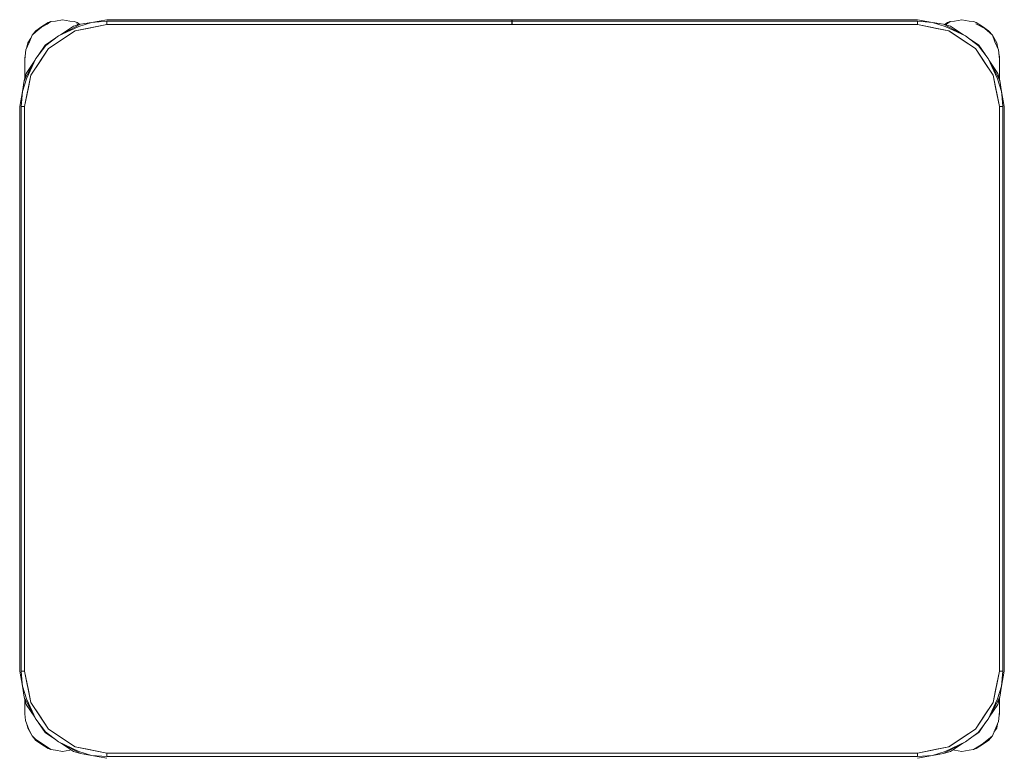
# Model space of a CAD drawing. Header units: millimetres. Extents: x -261 to 187, y -214 to 106.
# Tile 102 of 256: x -219.053 to -218.453, y -154.233 to -153.784. Entities that reach past the tile are written whole.
import ezdxf

# ---------------------------------------------------------------- set-up
doc = ezdxf.new("R2010")
doc.units = ezdxf.units.MM
doc.header["$LTSCALE"] = 0.005
doc.header["$MEASUREMENT"] = 0
doc.layers.add('IFC-Elemento de mobília-Contorno', color=9, linetype='Continuous', lineweight=5)

msp = doc.modelspace()

# ---------------------------------------------------------------- linework, layer by layer
at = {"layer": 'IFC-Elemento de mobília-Contorno', "lineweight": 5}
for p, q in [((-219.03646, -153.78643), (-219.03422, -153.78487)), ((-219.03592, -153.78549), (-219.03422, -153.78487)), ((-219.03422, -153.78487), (-219.03152, -153.78461)), ((-219.03152, -153.78461), (-219.02711, -153.78374)), ((-219.02711, -153.78374), (-219.02271, -153.78461)), ((-219.02271, -153.78461), (-219.02001, -153.78487)), ((-219.02001, -153.78487), (-219.01831, -153.78549)), ((-219.01715, -153.7878), (-219.00942, -153.78536)), ((-219.01614, -153.78649), (-219.00942, -153.78536)), ((-219.00942, -153.78536), (-219.00024, -153.78374)), ((-219.00942, -153.78536), (-219.00024, -153.78461)), ((-219.00024, -153.78374), (-218.75331, -153.78374)), ((-219.00024, -153.78461), (-218.75331, -153.78461)), ((-219.00024, -153.78673), (-219.00024, -153.78461)), ((-218.75331, -153.78397), (-218.75331, -153.78374)), ((-218.75331, -153.78461), (-218.75331, -153.78397)), ((-218.75331, -153.78559), (-218.75331, -153.78461)), ((-218.75321, -153.78397), (-218.75321, -153.78374)), ((-218.75321, -153.78374), (-218.50628, -153.78374)), ((-218.75321, -153.78461), (-218.75321, -153.78397)), ((-218.75321, -153.78461), (-218.50628, -153.78461)), ((-218.75321, -153.78559), (-218.75321, -153.78461)), ((-218.50628, -153.78374), (-218.49711, -153.78536)), ((-218.50628, -153.78461), (-218.49711, -153.78536)), ((-218.50628, -153.78673), (-218.50628, -153.78461)), ((-218.49711, -153.78536), (-218.48937, -153.7878)), ((-218.49711, -153.78536), (-218.49039, -153.78649)), ((-218.48851, -153.78643), (-218.48627, -153.78487)), ((-218.48796, -153.78549), (-218.48627, -153.78487)), ((-218.48627, -153.78487), (-218.48356, -153.78461)), ((-218.48356, -153.78461), (-218.47916, -153.78374)), ((-218.47916, -153.78374), (-218.47476, -153.78461)), ((-218.47476, -153.78461), (-218.47205, -153.78487)), ((-218.47205, -153.78487), (-218.47036, -153.78549)), ((-219.04572, -153.79322), (-219.04338, -153.79048)), ((-219.04572, -153.79322), (-219.04338, -153.79119)), ((-219.04338, -153.79048), (-219.03965, -153.78798)), ((-219.04338, -153.79119), (-219.04003, -153.78826)), ((-219.04003, -153.78826), (-219.03646, -153.78643)), ((-219.03965, -153.78798), (-219.03592, -153.78549)), ((-219.03559, -153.80138), (-219.01938, -153.79054)), ((-219.02954, -153.79363), (-219.01614, -153.78649)), ((-219.02954, -153.79363), (-219.01715, -153.7878)), ((-219.02831, -153.79298), (-219.02052, -153.78777)), ((-219.02052, -153.78777), (-219.01614, -153.78649)), ((-219.01938, -153.79054), (-219.00024, -153.78673)), ((-219.01938, -153.79054), (-219.01193, -153.78906)), ((-219.01867, -153.7863), (-219.0175, -153.78689)), ((-219.01831, -153.78549), (-219.01661, -153.78663)), ((-219.01193, -153.78906), (-219.00024, -153.78673)), ((-219.00024, -153.78673), (-219.00024, -153.78567)), ((-219.00024, -153.78673), (-218.50628, -153.78673)), ((-218.75331, -153.78673), (-218.75331, -153.78559)), ((-218.75321, -153.78673), (-218.75321, -153.78559)), ((-218.50628, -153.78673), (-218.50628, -153.78567)), ((-218.50628, -153.78673), (-218.49459, -153.78906)), ((-218.50628, -153.78673), (-218.48715, -153.79054)), ((-218.49459, -153.78906), (-218.48715, -153.79054)), ((-218.49039, -153.78649), (-218.47698, -153.79363)), ((-218.49039, -153.78649), (-218.486, -153.78777)), ((-218.49039, -153.78649), (-218.48953, -153.78695)), ((-218.48974, -153.78668), (-218.48796, -153.78549)), ((-218.48937, -153.7878), (-218.47698, -153.79363)), ((-218.48927, -153.78682), (-218.48851, -153.78643)), ((-218.48715, -153.79054), (-218.47904, -153.79596)), ((-218.48715, -153.79054), (-218.47093, -153.80138)), ((-218.486, -153.78777), (-218.4782, -153.79298)), ((-218.47072, -153.7863), (-218.46514, -153.78911)), ((-218.47036, -153.78549), (-218.46663, -153.78798)), ((-218.46663, -153.78798), (-218.4629, -153.79048)), ((-218.46514, -153.78911), (-218.46055, -153.79322)), ((-218.4629, -153.79048), (-218.46055, -153.79322)), ((-219.04942, -153.80205), (-219.04726, -153.79721)), ((-219.04836, -153.79794), (-219.04641, -153.79502)), ((-219.04726, -153.79721), (-219.04572, -153.79322)), ((-219.03772, -153.79926), (-219.03173, -153.79526)), ((-219.03729, -153.79939), (-219.02954, -153.79363)), ((-218.47904, -153.79596), (-218.47093, -153.80138)), ((-218.47698, -153.79363), (-218.46895, -153.79969)), ((-218.47698, -153.79363), (-218.47497, -153.79514)), ((-218.47505, -153.79509), (-218.46881, -153.79926)), ((-218.46055, -153.79322), (-218.45791, -153.79794)), ((-218.46055, -153.79322), (-218.45902, -153.79721)), ((-218.45902, -153.79721), (-218.45685, -153.80205)), ((-219.05011, -153.80794), (-219.04942, -153.80205)), ((-219.04899, -153.80109), (-219.04836, -153.79794)), ((-219.04643, -153.8176), (-219.03559, -153.80138)), ((-219.04334, -153.80743), (-219.03729, -153.79939)), ((-219.04188, -153.80548), (-219.03772, -153.79926)), ((-219.04101, -153.80949), (-219.03559, -153.80138)), ((-218.47093, -153.80138), (-218.46009, -153.8176)), ((-218.47093, -153.80138), (-218.46551, -153.80949)), ((-218.46895, -153.79969), (-218.46318, -153.80743)), ((-218.46881, -153.79926), (-218.46482, -153.80522)), ((-218.45791, -153.79794), (-218.45728, -153.80109)), ((-218.45685, -153.80205), (-218.45638, -153.80606)), ((-219.05048, -153.82084), (-219.04334, -153.80743)), ((-219.05011, -153.80674), (-219.04989, -153.80606)), ((-219.05011, -153.80674), (-219.04989, -153.80606)), ((-219.05011, -153.81172), (-219.05011, -153.80674)), ((-219.05011, -153.80914), (-219.05011, -153.80794)), ((-219.05011, -153.81043), (-219.05011, -153.80914)), ((-219.0492, -153.81645), (-219.044, -153.80866)), ((-219.04917, -153.81983), (-219.04334, -153.80743)), ((-219.04334, -153.80743), (-219.04182, -153.8054)), ((-218.46318, -153.80743), (-218.45735, -153.81983)), ((-218.46318, -153.80743), (-218.45669, -153.81961)), ((-218.46252, -153.80868), (-218.45732, -153.81645)), ((-218.45651, -153.805), (-218.45616, -153.80674)), ((-218.45638, -153.80606), (-218.45616, -153.80674)), ((-218.45638, -153.80606), (-218.45616, -153.80674)), ((-218.45638, -153.80606), (-218.45616, -153.80794)), ((-218.45616, -153.81172), (-218.45616, -153.80674)), ((-218.45616, -153.82042), (-218.45616, -153.80674)), ((-218.45616, -153.80914), (-218.45616, -153.80794)), ((-218.45616, -153.81043), (-218.45616, -153.80914)), ((-219.05011, -153.81172), (-219.05011, -153.81043)), ((-219.05011, -153.81957), (-219.05011, -153.81172)), ((-219.05011, -153.81794), (-219.05011, -153.81483)), ((-219.04643, -153.8176), (-219.04101, -153.80949)), ((-218.46551, -153.80949), (-218.46009, -153.8176)), ((-218.45616, -153.81172), (-218.45616, -153.81043)), ((-218.45616, -153.82042), (-218.45616, -153.81172)), ((-218.45616, -153.81794), (-218.45616, -153.81483)), ((-219.05161, -153.82756), (-219.04917, -153.81983)), ((-219.05161, -153.82756), (-219.05048, -153.82084)), ((-219.05048, -153.82084), (-219.0492, -153.81645)), ((-219.05048, -153.82084), (-219.05011, -153.82015)), ((-219.05024, -153.83673), (-219.04643, -153.8176)), ((-219.05011, -153.81957), (-219.05011, -153.81794)), ((-219.04791, -153.82504), (-219.04643, -153.8176)), ((-218.46009, -153.8176), (-218.45861, -153.82504)), ((-218.46009, -153.8176), (-218.45629, -153.83673)), ((-218.45735, -153.81983), (-218.45491, -153.82756)), ((-218.45732, -153.81645), (-218.45604, -153.82084)), ((-218.45669, -153.81961), (-218.45616, -153.82061)), ((-218.45616, -153.82042), (-218.45616, -153.81794)), ((-218.45616, -153.82061), (-218.45604, -153.82084)), ((-218.45604, -153.82084), (-218.45491, -153.82756)), ((-219.05024, -153.83673), (-219.04791, -153.82504)), ((-218.45861, -153.82504), (-218.45629, -153.83673)), ((-219.05324, -153.83673), (-219.05161, -153.82756)), ((-219.05236, -153.83673), (-219.05161, -153.82756)), ((-218.45491, -153.82756), (-218.45477, -153.82925)), ((-218.45491, -153.82756), (-218.45329, -153.83673)), ((-218.45477, -153.82925), (-218.45416, -153.83673)), ((-219.05324, -154.18071), (-219.05324, -153.83673)), ((-219.05236, -154.18071), (-219.05236, -153.83673)), ((-219.05236, -153.83673), (-219.05024, -153.83673)), ((-219.0513, -153.83673), (-219.05024, -153.83673)), ((-219.05024, -154.18071), (-219.05024, -153.83673)), ((-218.45629, -153.83673), (-218.45523, -153.83673)), ((-218.45629, -154.18071), (-218.45629, -153.83673)), ((-218.45629, -153.83673), (-218.45416, -153.83673)), ((-218.45416, -154.18071), (-218.45416, -153.83673)), ((-218.45329, -154.18071), (-218.45329, -153.83673)), ((-219.05324, -154.18071), (-219.05161, -154.18988)), ((-219.05236, -154.18071), (-219.05175, -154.18816)), ((-219.05236, -154.18071), (-219.05024, -154.18071)), ((-219.0513, -154.18071), (-219.05024, -154.18071)), ((-219.05024, -154.18071), (-219.04791, -154.19239)), ((-219.05024, -154.18071), (-219.04643, -154.19984)), ((-218.46009, -154.19984), (-218.45629, -154.18071)), ((-218.45861, -154.19239), (-218.45629, -154.18071)), ((-218.45629, -154.18071), (-218.45416, -154.18071)), ((-218.45629, -154.18071), (-218.45523, -154.18071)), ((-218.45491, -154.18988), (-218.45416, -154.18071)), ((-218.45491, -154.18988), (-218.45329, -154.18071)), ((-219.05175, -154.18817), (-219.05161, -154.18988)), ((-219.05161, -154.18988), (-219.04917, -154.19761)), ((-219.05161, -154.18988), (-219.05048, -154.1966)), ((-219.04791, -154.19239), (-219.04643, -154.19984)), ((-218.46009, -154.19984), (-218.45861, -154.19239)), ((-218.45735, -154.19761), (-218.45491, -154.18988)), ((-218.45604, -154.1966), (-218.45491, -154.18988)), ((-219.05048, -154.1966), (-219.0492, -154.20098)), ((-219.05048, -154.1966), (-219.04983, -154.19782)), ((-219.05011, -154.20173), (-219.05011, -154.19787)), ((-219.05011, -154.19872), (-219.05011, -154.19787)), ((-219.04983, -154.19782), (-219.04911, -154.19917)), ((-219.04917, -154.19761), (-219.04334, -154.21001)), ((-219.04911, -154.19917), (-219.04334, -154.21001)), ((-218.46318, -154.21001), (-218.45604, -154.1966)), ((-218.46318, -154.21001), (-218.45735, -154.19761)), ((-218.45732, -154.20098), (-218.45604, -154.1966)), ((-218.45669, -154.19779), (-218.45604, -154.1966)), ((-218.45616, -154.20173), (-218.45616, -154.19702)), ((-218.45616, -154.19872), (-218.45616, -154.19702)), ((-218.45616, -154.2067), (-218.45616, -154.19702)), ((-219.05011, -154.2067), (-219.05011, -154.20173)), ((-219.05011, -154.20297), (-219.05011, -154.20173)), ((-219.05011, -154.20421), (-219.05011, -154.20297)), ((-219.05011, -154.20546), (-219.05011, -154.20421)), ((-219.0492, -154.20098), (-219.044, -154.20877)), ((-219.04643, -154.19984), (-219.04101, -154.20794)), ((-219.04643, -154.19984), (-219.03559, -154.21605)), ((-218.47093, -154.21605), (-218.46009, -154.19984)), ((-218.46551, -154.20794), (-218.46009, -154.19984)), ((-218.46252, -154.20876), (-218.45732, -154.20098)), ((-218.45616, -154.20301), (-218.45616, -154.20173)), ((-218.45616, -154.2067), (-218.45616, -154.20173)), ((-218.45616, -154.2043), (-218.45616, -154.20301)), ((-218.45616, -154.2055), (-218.45616, -154.2043)), ((-219.05011, -154.2067), (-219.0496, -154.21089)), ((-219.0496, -154.21089), (-219.04761, -154.21638)), ((-219.04334, -154.21001), (-219.03758, -154.21775)), ((-219.04101, -154.20794), (-219.03559, -154.21605)), ((-218.47093, -154.21605), (-218.46551, -154.20794)), ((-218.46924, -154.21804), (-218.46318, -154.21001)), ((-218.46472, -154.21206), (-218.46318, -154.21001)), ((-218.45902, -154.21672), (-218.45678, -154.21141)), ((-218.45678, -154.21141), (-218.45616, -154.2055)), ((-218.45643, -154.20806), (-218.45616, -154.2067)), ((-218.45635, -154.20728), (-218.45616, -154.2067)), ((-218.45635, -154.20728), (-218.45616, -154.2067)), ((-219.04889, -154.21285), (-219.04836, -154.21551)), ((-219.04836, -154.21551), (-219.04572, -154.22022)), ((-219.04761, -154.21638), (-219.04572, -154.22022)), ((-219.04172, -154.21219), (-219.03772, -154.21818)), ((-219.03559, -154.21605), (-219.01938, -154.22689)), ((-218.48715, -154.22689), (-218.47093, -154.21605)), ((-218.47904, -154.22147), (-218.47093, -154.21605)), ((-218.46881, -154.21818), (-218.46467, -154.21198)), ((-218.46055, -154.22022), (-218.45902, -154.21672)), ((-218.45958, -154.218), (-218.45791, -154.21551)), ((-218.45791, -154.21551), (-218.45738, -154.21282)), ((-219.04572, -154.22022), (-219.0436, -154.22229)), ((-219.04572, -154.22022), (-219.04338, -154.22297)), ((-219.0436, -154.22229), (-219.03755, -154.22631)), ((-219.04338, -154.22297), (-219.03965, -154.22546)), ((-219.03772, -154.21818), (-219.03149, -154.22234)), ((-219.03758, -154.21775), (-219.02954, -154.2238)), ((-219.03157, -154.22228), (-219.02954, -154.2238)), ((-218.48715, -154.22689), (-218.47904, -154.22147)), ((-218.47698, -154.2238), (-218.46924, -154.21804)), ((-218.47481, -154.22218), (-218.46881, -154.21818)), ((-218.4667, -154.22527), (-218.4629, -154.22228)), ((-218.46663, -154.22546), (-218.4629, -154.22297)), ((-218.4629, -154.22228), (-218.46055, -154.22022)), ((-218.4629, -154.22297), (-218.46055, -154.22022)), ((-219.03965, -154.22546), (-219.03592, -154.22795)), ((-219.03755, -154.22631), (-219.03422, -154.22858)), ((-219.03592, -154.22795), (-219.03422, -154.22858)), ((-219.03422, -154.22858), (-219.03152, -154.22883)), ((-219.03152, -154.22883), (-219.02711, -154.22971)), ((-219.02954, -154.2238), (-219.01715, -154.22963)), ((-219.02954, -154.2238), (-219.01614, -154.23095)), ((-219.02831, -154.22446), (-219.02052, -154.22967)), ((-219.02711, -154.22971), (-219.02271, -154.22883)), ((-219.02271, -154.22883), (-219.02189, -154.22875)), ((-219.01938, -154.22689), (-219.01193, -154.22837)), ((-219.01938, -154.22689), (-219.00024, -154.2307)), ((-219.01193, -154.22837), (-219.00024, -154.2307)), ((-218.50628, -154.2307), (-218.48715, -154.22689)), ((-218.50628, -154.2307), (-218.49459, -154.22837)), ((-218.49459, -154.22837), (-218.48715, -154.22689)), ((-218.49039, -154.23095), (-218.47698, -154.2238)), ((-218.48937, -154.22963), (-218.47698, -154.2238)), ((-218.486, -154.22967), (-218.4782, -154.22445)), ((-218.4846, -154.22873), (-218.48356, -154.22883)), ((-218.48356, -154.22883), (-218.47916, -154.22971)), ((-218.47916, -154.22971), (-218.47476, -154.22883)), ((-218.47476, -154.22883), (-218.47205, -154.22858)), ((-218.47205, -154.22858), (-218.4667, -154.22527)), ((-218.47205, -154.22858), (-218.47036, -154.22795)), ((-218.47036, -154.22795), (-218.46663, -154.22546)), ((-219.02052, -154.22967), (-219.01614, -154.23095)), ((-219.01732, -154.2303), (-219.01614, -154.23095)), ((-219.01715, -154.22963), (-219.00942, -154.23207)), ((-219.01614, -154.23095), (-219.00942, -154.23207)), ((-219.00942, -154.23207), (-219.00024, -154.23282)), ((-219.00942, -154.23207), (-219.00024, -154.2337)), ((-219.00024, -154.2307), (-218.50628, -154.2307)), ((-219.00024, -154.23282), (-219.00024, -154.2307)), ((-219.00024, -154.23176), (-219.00024, -154.2307)), ((-219.00024, -154.23282), (-218.50628, -154.23282)), ((-218.50628, -154.23176), (-218.50628, -154.2307)), ((-218.50628, -154.23282), (-218.50628, -154.2307)), ((-218.50628, -154.23282), (-218.49711, -154.23207)), ((-218.50628, -154.2337), (-218.49711, -154.23207)), ((-218.49711, -154.23207), (-218.48937, -154.22963)), ((-218.49711, -154.23207), (-218.49039, -154.23095)), ((-218.49039, -154.23095), (-218.486, -154.22967))]:
    msp.add_line(p, q, dxfattribs=at)

doc.saveas('drawing.dxf')
